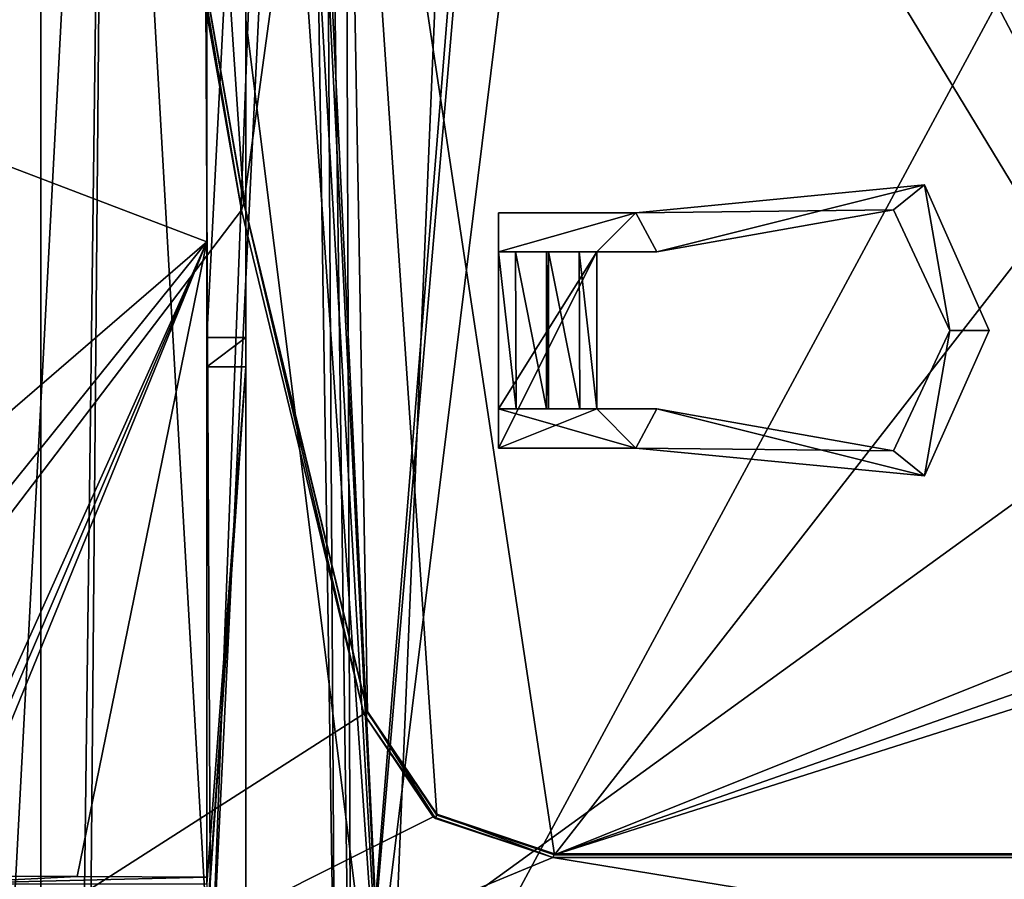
# Model space of a CAD drawing. Extents: x -54 to 446, y -6 to 1400.
# Tile 226 of 254: x 16 to 41, y 1346 to 1368. Entities that reach past the tile are written whole.
import ezdxf

# ---------------------------------------------------------------- set-up
doc = ezdxf.new("R2010")
doc.units = 0
doc.header["$LTSCALE"] = 52.148148
for name, color, linetype in [('1043', 7, 'CONTINUOUS'), ('1049', 7, 'CONTINUOUS'), ('1079', 7, 'CONTINUOUS'), ('1159', 7, 'CONTINUOUS'), ('1222', 7, 'CONTINUOUS'), ('1303', 7, 'CONTINUOUS'), ('1364', 7, 'CONTINUOUS'), ('1394', 7, 'CONTINUOUS'), ('1417', 7, 'CONTINUOUS'), ('1442', 7, 'CONTINUOUS'), ('1444', 7, 'CONTINUOUS'), ('1465', 7, 'CONTINUOUS'), ('1471', 7, 'CONTINUOUS'), ('1506', 7, 'CONTINUOUS'), ('1511', 7, 'CONTINUOUS'), ('1518', 7, 'CONTINUOUS'), ('1553', 7, 'CONTINUOUS'), ('832', 7, 'CONTINUOUS'), ('833', 7, 'CONTINUOUS'), ('834', 7, 'CONTINUOUS'), ('835', 7, 'CONTINUOUS'), ('836', 7, 'CONTINUOUS'), ('837', 7, 'CONTINUOUS'), ('838', 7, 'CONTINUOUS'), ('839', 7, 'CONTINUOUS'), ('840', 7, 'CONTINUOUS'), ('841', 7, 'CONTINUOUS'), ('842', 7, 'CONTINUOUS'), ('843', 7, 'CONTINUOUS'), ('844', 7, 'CONTINUOUS'), ('857', 7, 'CONTINUOUS'), ('865', 7, 'CONTINUOUS'), ('872', 7, 'CONTINUOUS')]:
    doc.layers.add(name, color=color, linetype=linetype)

msp = doc.modelspace()

# ---------------------------------------------------------------- linework, layer by layer
at = {"layer": '1043', "color": 7, "linetype": 'CONTINUOUS'}
for points in [[(14.296, 1345.994, -11.095), (13.908, 1345.8), (17.595, 1345.982, -10.429), (14.296, 1345.994, -11.095)], [(13.908, 1345.8), (20.9, 1345.971, -9.799), (17.595, 1345.982, -10.429), (13.908, 1345.8)], [(13.908, 1345.8), (20.9, 1345.8), (20.9, 1345.971, -9.799), (13.908, 1345.8)]]:
    msp.add_3dface(points, dxfattribs=at)
at = {"layer": '1049', "color": 7, "linetype": 'CONTINUOUS'}
for points in [[(20.764, 1390.459, -12.673), (22.874, 1392.017, -12.418), (21.005, 1342.84, -11.759), (20.764, 1390.459, -12.673)], [(22.874, 1392.017, -12.418), (23.396, 1391.995, -12.349), (21.005, 1342.84, -11.759), (22.874, 1392.017, -12.418)], [(21.005, 1342.84, -11.759), (23.396, 1391.995, -12.349), (24.168, 1341.229, -11.146), (21.005, 1342.84, -11.759)], [(23.396, 1391.995, -12.349), (23.867, 1390.465, -12.254), (24.168, 1341.229, -11.146), (23.396, 1391.995, -12.349)], [(31.261, 1391.636, -11.423), (53.06, 1390.533, -9.913), (24.579, 1337.717, -10.997), (31.261, 1391.636, -11.423)], [(28.855, 1387.568, -11.571), (31.261, 1391.636, -11.423), (24.579, 1337.717, -10.997), (28.855, 1387.568, -11.571)], [(18.341, 1389.508, -13.008), (20.764, 1390.459, -12.673), (21.005, 1342.84, -11.759), (18.341, 1389.508, -13.008)], [(23.867, 1390.465, -12.254), (24.405, 1389.069, -12.154), (24.579, 1337.717, -10.997), (23.867, 1390.465, -12.254)], [(24.168, 1341.229, -11.146), (23.867, 1390.465, -12.254), (24.579, 1337.717, -10.997), (24.168, 1341.229, -11.146)], [(24.579, 1337.717, -10.997), (53.06, 1390.533, -9.913), (55.698, 1338.774, -7.074), (24.579, 1337.717, -10.997)], [(13.929, 1388.521, -13.69), (18.341, 1389.508, -13.008), (15.573, 1337.499, -12.771), (13.929, 1388.521, -13.69)], [(15.573, 1337.499, -12.771), (18.341, 1389.508, -13.008), (17.686, 1337.544, -12.329), (15.573, 1337.499, -12.771)], [(17.686, 1337.544, -12.329), (18.341, 1389.508, -13.008), (17.913, 1341.071, -12.333), (17.686, 1337.544, -12.329)], [(17.913, 1341.071, -12.333), (18.341, 1389.508, -13.008), (21.005, 1342.84, -11.759), (17.913, 1341.071, -12.333)], [(24.405, 1389.069, -12.154), (28.619, 1387.49, -11.597), (24.579, 1337.717, -10.997), (24.405, 1389.069, -12.154)], [(28.619, 1387.49, -11.597), (28.855, 1387.568, -11.571), (24.579, 1337.717, -10.997), (28.619, 1387.49, -11.597)]]:
    msp.add_3dface(points, dxfattribs=at)
at = {"layer": '1079', "color": 7, "linetype": 'CONTINUOUS'}
for points in [[(20.9, 1358.974), (21.9, 1358.974), (21.9, 1359.716, -7.058), (20.9, 1358.974)], [(20.9, 1358.974), (21.9, 1359.716, -7.058), (20.9, 1359.716, -7.058), (20.9, 1358.974)]]:
    msp.add_3dface(points, dxfattribs=at)
at = {"layer": '1159', "color": 7, "linetype": 'CONTINUOUS'}
for points in [[(21.9, 1359.716, -7.058), (21.9, 1367.823, -10.044), (21.9, 1379.058, -7.422), (21.9, 1359.716, -7.058)], [(21.9, 1379.058, -5.025), (21.9, 1359.716, -7.058), (21.9, 1379.058, -7.422), (21.9, 1379.058, -5.025)], [(21.9, 1344.6, -9.591), (21.9, 1367.823, -10.044), (21.9, 1359.716, -7.058), (21.9, 1344.6, -9.591)], [(21.9, 1358.974), (21.9, 1344.6), (21.9, 1359.716, -7.058), (21.9, 1358.974)], [(21.9, 1344.6), (21.9, 1344.6, -9.591), (21.9, 1359.716, -7.058), (21.9, 1344.6)]]:
    msp.add_3dface(points, dxfattribs=at)
at = {"layer": '1222', "color": 7, "linetype": 'CONTINUOUS'}
for points in [[(20.9, 1359.716, -7.058), (20.9, 1378.358, -5.099), (20.9, 1362.16, -10.097), (20.9, 1359.716, -7.058)], [(20.9, 1362.16, -10.097), (20.9, 1378.358, -5.099), (20.9, 1378.358, -10.402), (20.9, 1362.16, -10.097)], [(20.9, 1345.971, -9.799), (20.9, 1359.716, -7.058), (20.9, 1362.16, -10.097), (20.9, 1345.971, -9.799)], [(20.9, 1358.974), (20.9, 1359.716, -7.058), (20.9, 1345.971, -9.799), (20.9, 1358.974)], [(20.9, 1345.8), (20.9, 1358.974), (20.9, 1345.971, -9.799), (20.9, 1345.8)]]:
    msp.add_3dface(points, dxfattribs=at)
at = {"layer": '1303', "color": 7, "linetype": 'CONTINUOUS'}
for points in [[(20.9, 1362.16, -10.097), (20.9, 1378.358, -10.402), (3.593, 1368.762, -13.531), (20.9, 1362.16, -10.097)], [(3.883, 1347.49, -13.451), (20.9, 1362.16, -10.097), (3.593, 1368.762, -13.531), (3.883, 1347.49, -13.451)], [(9.08, 1347.469, -12.235), (20.9, 1362.16, -10.097), (3.883, 1347.49, -13.451), (9.08, 1347.469, -12.235)], [(14.297, 1347.45, -11.111), (20.9, 1362.16, -10.097), (9.08, 1347.469, -12.235), (14.297, 1347.45, -11.111)], [(20.9, 1362.16, -10.097), (14.296, 1345.994, -11.095), (17.595, 1345.982, -10.429), (20.9, 1362.16, -10.097)], [(14.296, 1345.994, -11.095), (20.9, 1362.16, -10.097), (14.296, 1346.722, -11.103), (14.296, 1345.994, -11.095)], [(14.296, 1346.722, -11.103), (20.9, 1362.16, -10.097), (14.297, 1347.45, -11.111), (14.296, 1346.722, -11.103)], [(20.9, 1345.971, -9.799), (20.9, 1362.16, -10.097), (17.595, 1345.982, -10.429), (20.9, 1345.971, -9.799)]]:
    msp.add_3dface(points, dxfattribs=at)
at = {"layer": '1364', "color": 7, "linetype": 'CONTINUOUS'}
for points in [[(16.67, 1393.869, 4.719), (16.67, 1337.534, -1.202), (16.67, 1392.302, 19.637), (16.67, 1393.869, 4.719)], [(16.67, 1345.858, 13.716), (16.67, 1345.858, 14.755), (16.67, 1392.302, 19.637), (16.67, 1345.858, 13.716)], [(16.67, 1337.534, -1.202), (16.67, 1345.858, 13.716), (16.67, 1392.302, 19.637), (16.67, 1337.534, -1.202)]]:
    msp.add_3dface(points, dxfattribs=at)
at = {"layer": '1394', "color": 7, "linetype": 'CONTINUOUS'}
for points in [[(94.455, 1337.534, -1.202), (16.67, 1337.534, -1.202), (94.455, 1393.869, 4.719), (94.455, 1337.534, -1.202)], [(16.67, 1337.534, -1.202), (16.67, 1393.869, 4.719), (94.455, 1393.869, 4.719), (16.67, 1337.534, -1.202)]]:
    msp.add_3dface(points, dxfattribs=at)
at = {"layer": '1417', "color": 7, "linetype": 'CONTINUOUS'}
for points in [[(-0.657, 1393.93, 22.824), (-0.233, 1334.041, 16.53), (19.44, 1376.262, 20.967), (-0.657, 1393.93, 22.824)], [(19.44, 1376.262, 20.967), (-0.233, 1334.041, 16.53), (21.784, 1362.966, 19.57), (19.44, 1376.262, 20.967)], [(21.784, 1362.966, 19.57), (-0.233, 1334.041, 16.53), (24.905, 1350.129, 18.221), (21.784, 1362.966, 19.57)], [(24.905, 1350.129, 18.221), (-0.233, 1334.041, 16.53), (26.674, 1347.503, 17.945), (24.905, 1350.129, 18.221)], [(26.674, 1347.503, 17.945), (-0.233, 1334.041, 16.53), (29.723, 1346.466, 17.836), (26.674, 1347.503, 17.945)], [(-0.233, 1334.041, 16.53), (105.817, 1334.041, 16.53), (29.723, 1346.466, 17.836), (-0.233, 1334.041, 16.53)], [(29.723, 1346.466, 17.836), (105.817, 1334.041, 16.53), (97.957, 1346.466, 17.836), (29.723, 1346.466, 17.836)]]:
    msp.add_3dface(points, dxfattribs=at)
at = {"layer": '1442', "color": 7, "linetype": 'CONTINUOUS'}
for points in [[(29.723, 1346.466, 17.836), (97.957, 1346.466, 17.836), (29.723, 1346.466, 17.434), (29.723, 1346.466, 17.836)], [(29.723, 1346.466, 17.434), (97.957, 1346.466, 17.836), (97.957, 1346.466, 17.434), (29.723, 1346.466, 17.434)]]:
    msp.add_3dface(points, dxfattribs=at)
at = {"layer": '1444', "color": 7, "linetype": 'CONTINUOUS'}
for points in [[(24.433, 1381.946, 21.464), (20.696, 1380.243, 21.285), (21.85, 1363.138, 19.488), (24.433, 1381.946, 21.464)], [(24.997, 1350.161, 18.124), (24.433, 1381.946, 21.464), (21.85, 1363.138, 19.488), (24.997, 1350.161, 18.124)], [(92.862, 1381.946, 21.464), (24.433, 1381.946, 21.464), (81.231, 1367.78, 19.975), (92.862, 1381.946, 21.464)], [(81.231, 1367.78, 19.975), (24.433, 1381.946, 21.464), (46.531, 1367.78, 19.975), (81.231, 1367.78, 19.975)], [(46.531, 1367.78, 19.975), (24.433, 1381.946, 21.464), (45.825, 1367.489, 19.945), (46.531, 1367.78, 19.975)], [(45.825, 1367.489, 19.945), (24.433, 1381.946, 21.464), (45.531, 1366.786, 19.871), (45.825, 1367.489, 19.945)], [(45.531, 1366.786, 19.871), (24.433, 1381.946, 21.464), (29.766, 1346.535, 17.742), (45.531, 1366.786, 19.871)], [(29.766, 1346.535, 17.742), (24.433, 1381.946, 21.464), (26.764, 1347.549, 17.849), (29.766, 1346.535, 17.742)], [(26.764, 1347.549, 17.849), (24.433, 1381.946, 21.464), (24.997, 1350.161, 18.124), (26.764, 1347.549, 17.849)], [(20.696, 1380.243, 21.285), (19.533, 1376.288, 20.87), (21.85, 1363.138, 19.488), (20.696, 1380.243, 21.285)], [(45.531, 1352.862, 18.407), (45.531, 1366.786, 19.871), (29.766, 1346.535, 17.742), (45.531, 1352.862, 18.407)], [(45.824, 1352.159, 18.334), (45.531, 1352.862, 18.407), (29.766, 1346.535, 17.742), (45.824, 1352.159, 18.334)], [(46.531, 1351.868, 18.303), (45.824, 1352.159, 18.334), (29.766, 1346.535, 17.742), (46.531, 1351.868, 18.303)], [(98, 1346.535, 17.742), (46.531, 1351.868, 18.303), (29.766, 1346.535, 17.742), (98, 1346.535, 17.742)]]:
    msp.add_3dface(points, dxfattribs=at)
at = {"layer": '1465', "color": 7, "linetype": 'CONTINUOUS'}
for points in [[(19.44, 1376.262, 20.967), (21.784, 1362.966, 19.57), (19.44, 1376.262, 20.565), (19.44, 1376.262, 20.967)], [(19.44, 1376.262, 20.565), (21.784, 1362.966, 19.57), (21.784, 1362.966, 19.168), (19.44, 1376.262, 20.565)], [(21.784, 1362.966, 19.57), (24.905, 1350.129, 18.221), (21.784, 1362.966, 19.168), (21.784, 1362.966, 19.57)], [(21.784, 1362.966, 19.168), (24.905, 1350.129, 18.221), (24.905, 1350.129, 17.819), (21.784, 1362.966, 19.168)]]:
    msp.add_3dface(points, dxfattribs=at)
at = {"layer": '1471', "color": 7, "linetype": 'CONTINUOUS'}
for points in [[(24.997, 1350.192, 17.825), (26.77, 1347.576, 17.55), (24.997, 1350.161, 18.124), (24.997, 1350.192, 17.825)], [(26.77, 1347.576, 17.55), (26.764, 1347.549, 17.849), (24.997, 1350.161, 18.124), (26.77, 1347.576, 17.55)], [(26.77, 1347.576, 17.55), (29.766, 1346.566, 17.444), (26.764, 1347.549, 17.849), (26.77, 1347.576, 17.55)], [(29.766, 1346.566, 17.444), (29.766, 1346.535, 17.742), (26.764, 1347.549, 17.849), (29.766, 1346.566, 17.444)]]:
    msp.add_3dface(points, dxfattribs=at)
at = {"layer": '1506', "color": 7, "linetype": 'CONTINUOUS'}
for points in [[(19.44, 1376.262, 20.565), (21.784, 1362.966, 19.168), (19.533, 1376.319, 20.571), (19.44, 1376.262, 20.565)], [(19.533, 1376.319, 20.571), (21.784, 1362.966, 19.168), (21.85, 1363.17, 19.189), (19.533, 1376.319, 20.571)], [(21.784, 1362.966, 19.168), (24.905, 1350.129, 17.819), (21.85, 1363.17, 19.189), (21.784, 1362.966, 19.168)], [(21.85, 1363.17, 19.189), (24.905, 1350.129, 17.819), (24.997, 1350.192, 17.825), (21.85, 1363.17, 19.189)], [(24.905, 1350.129, 17.819), (26.729, 1347.462, 17.538), (24.997, 1350.192, 17.825), (24.905, 1350.129, 17.819)], [(24.997, 1350.192, 17.825), (26.729, 1347.462, 17.538), (26.77, 1347.576, 17.55), (24.997, 1350.192, 17.825)], [(26.729, 1347.462, 17.538), (29.723, 1346.466, 17.434), (26.77, 1347.576, 17.55), (26.729, 1347.462, 17.538)], [(26.77, 1347.576, 17.55), (29.723, 1346.466, 17.434), (29.766, 1346.566, 17.444), (26.77, 1347.576, 17.55)], [(29.723, 1346.466, 17.434), (97.957, 1346.466, 17.434), (29.766, 1346.566, 17.444), (29.723, 1346.466, 17.434)], [(97.957, 1346.466, 17.434), (98, 1346.566, 17.444), (29.766, 1346.566, 17.444), (97.957, 1346.466, 17.434)]]:
    msp.add_3dface(points, dxfattribs=at)
at = {"layer": '1511', "color": 7, "linetype": 'CONTINUOUS'}
for points in [[(98, 1346.566, 17.444), (98, 1346.535, 17.742), (29.766, 1346.535, 17.742), (98, 1346.566, 17.444)], [(29.766, 1346.566, 17.444), (98, 1346.566, 17.444), (29.766, 1346.535, 17.742), (29.766, 1346.566, 17.444)]]:
    msp.add_3dface(points, dxfattribs=at)
at = {"layer": '1518', "color": 7, "linetype": 'CONTINUOUS'}
for points in [[(24.905, 1350.129, 18.221), (26.674, 1347.503, 17.945), (24.905, 1350.129, 17.819), (24.905, 1350.129, 18.221)], [(24.905, 1350.129, 17.819), (26.674, 1347.503, 17.945), (26.729, 1347.462, 17.538), (24.905, 1350.129, 17.819)], [(26.674, 1347.503, 17.945), (29.723, 1346.466, 17.836), (26.729, 1347.462, 17.538), (26.674, 1347.503, 17.945)], [(26.729, 1347.462, 17.538), (29.723, 1346.466, 17.836), (29.723, 1346.466, 17.434), (26.729, 1347.462, 17.538)]]:
    msp.add_3dface(points, dxfattribs=at)
at = {"layer": '1553', "color": 7, "linetype": 'CONTINUOUS'}
for points in [[(19.533, 1376.319, 20.571), (21.85, 1363.17, 19.189), (19.533, 1376.288, 20.87), (19.533, 1376.319, 20.571)], [(19.533, 1376.288, 20.87), (21.85, 1363.17, 19.189), (21.85, 1363.138, 19.488), (19.533, 1376.288, 20.87)], [(21.85, 1363.17, 19.189), (24.997, 1350.192, 17.825), (21.85, 1363.138, 19.488), (21.85, 1363.17, 19.189)], [(24.997, 1350.192, 17.825), (24.997, 1350.161, 18.124), (21.85, 1363.138, 19.488), (24.997, 1350.192, 17.825)]]:
    msp.add_3dface(points, dxfattribs=at)
at = {"layer": '832', "color": 7, "linetype": 'CONTINUOUS'}
for points in [[(32.376, 1361.9, 19.056), (28.34, 1361.9, 19.056), (32.376, 1361.9, 16.441), (32.376, 1361.9, 19.056)], [(32.376, 1361.9, 16.441), (28.34, 1361.9, 19.056), (30.396, 1361.9, 17.172), (32.376, 1361.9, 16.441)], [(30.396, 1361.9, 17.172), (28.34, 1361.9, 19.056), (29.615, 1361.9, 17.447), (30.396, 1361.9, 17.172)], [(29.615, 1361.9, 17.447), (28.34, 1361.9, 19.056), (29.565, 1361.9, 17.447), (29.615, 1361.9, 17.447)], [(29.565, 1361.9, 17.447), (28.34, 1361.9, 19.056), (28.767, 1361.9, 17.157), (29.565, 1361.9, 17.447)], [(28.767, 1361.9, 17.157), (28.34, 1361.9, 19.056), (28.34, 1361.9, 16.441), (28.767, 1361.9, 17.157)], [(30.84, 1361.9, 16.441), (32.376, 1361.9, 16.441), (30.396, 1361.9, 17.172), (30.84, 1361.9, 16.441)]]:
    msp.add_3dface(points, dxfattribs=at)
at = {"layer": '833', "color": 7, "linetype": 'CONTINUOUS'}
for points in [[(28.34, 1356.9, 15.916), (28.34, 1356.9, 18.53), (28.34, 1357.9, 16.021), (28.34, 1356.9, 15.916)], [(28.34, 1356.9, 18.53), (28.34, 1357.9, 18.635), (28.34, 1357.9, 16.021), (28.34, 1356.9, 18.53)]]:
    msp.add_3dface(points, dxfattribs=at)
at = {"layer": '834', "color": 7, "linetype": 'CONTINUOUS'}
for points in [[(29.615, 1361.9, 17.447), (29.565, 1361.9, 17.447), (29.565, 1357.9, 17.026), (29.615, 1361.9, 17.447)], [(29.615, 1361.9, 17.447), (29.565, 1357.9, 17.026), (29.615, 1357.9, 17.026), (29.615, 1361.9, 17.447)]]:
    msp.add_3dface(points, dxfattribs=at)
at = {"layer": '835', "color": 7, "linetype": 'CONTINUOUS'}
for points in [[(28.34, 1361.9, 16.441), (28.34, 1361.9, 19.056), (28.34, 1362.9, 16.547), (28.34, 1361.9, 16.441)], [(28.34, 1361.9, 19.056), (28.34, 1362.9, 19.161), (28.34, 1362.9, 16.547), (28.34, 1361.9, 19.056)]]:
    msp.add_3dface(points, dxfattribs=at)
at = {"layer": '836', "color": 7, "linetype": 'CONTINUOUS'}
for points in [[(28.767, 1361.9, 17.157), (28.34, 1361.9, 16.441), (28.784, 1357.9, 16.751), (28.767, 1361.9, 17.157)], [(28.34, 1361.9, 16.441), (28.34, 1357.9, 16.021), (28.784, 1357.9, 16.751), (28.34, 1361.9, 16.441)], [(29.565, 1361.9, 17.447), (28.767, 1361.9, 17.157), (29.565, 1357.9, 17.026), (29.565, 1361.9, 17.447)], [(28.767, 1361.9, 17.157), (28.784, 1357.9, 16.751), (29.565, 1357.9, 17.026), (28.767, 1361.9, 17.157)]]:
    msp.add_3dface(points, dxfattribs=at)
at = {"layer": '837', "color": 7, "linetype": 'CONTINUOUS'}
for points in [[(31.84, 1356.9, 15.916), (31.84, 1356.9, 18.53), (28.34, 1356.9, 18.53), (31.84, 1356.9, 15.916)], [(31.84, 1356.9, 15.916), (28.34, 1356.9, 18.53), (28.34, 1356.9, 15.916), (31.84, 1356.9, 15.916)]]:
    msp.add_3dface(points, dxfattribs=at)
at = {"layer": '838', "color": 7, "linetype": 'CONTINUOUS'}
for points in [[(39.196, 1363.606, 19.235), (31.84, 1362.9, 19.161), (38.404, 1362.97, 19.168), (39.196, 1363.606, 19.235)], [(39.196, 1363.606, 19.235), (38.404, 1362.97, 19.168), (39.84, 1359.9, 18.846), (39.196, 1363.606, 19.235)], [(40.84, 1359.9, 18.846), (39.196, 1363.606, 19.235), (39.84, 1359.9, 18.846), (40.84, 1359.9, 18.846)], [(31.84, 1362.9, 19.161), (32.376, 1361.9, 19.056), (38.404, 1362.97, 19.168), (31.84, 1362.9, 19.161)], [(28.34, 1361.9, 19.056), (32.376, 1361.9, 19.056), (31.84, 1362.9, 19.161), (28.34, 1361.9, 19.056)], [(28.34, 1362.9, 19.161), (28.34, 1361.9, 19.056), (31.84, 1362.9, 19.161), (28.34, 1362.9, 19.161)], [(39.196, 1356.194, 18.456), (39.84, 1359.9, 18.846), (38.404, 1356.83, 18.523), (39.196, 1356.194, 18.456)], [(39.196, 1356.194, 18.456), (40.84, 1359.9, 18.846), (39.84, 1359.9, 18.846), (39.196, 1356.194, 18.456)], [(28.34, 1356.9, 18.53), (31.84, 1356.9, 18.53), (28.34, 1357.9, 18.635), (28.34, 1356.9, 18.53)], [(28.34, 1357.9, 18.635), (31.84, 1356.9, 18.53), (32.376, 1357.9, 18.635), (28.34, 1357.9, 18.635)], [(31.84, 1356.9, 18.53), (39.196, 1356.194, 18.456), (32.376, 1357.9, 18.635), (31.84, 1356.9, 18.53)], [(32.376, 1357.9, 18.635), (39.196, 1356.194, 18.456), (38.404, 1356.83, 18.523), (32.376, 1357.9, 18.635)]]:
    msp.add_3dface(points, dxfattribs=at)
at = {"layer": '839', "color": 7, "linetype": 'CONTINUOUS'}
for points in [[(32.376, 1361.9, 16.441), (31.84, 1362.9, 16.547), (39.196, 1363.606, 16.621), (32.376, 1361.9, 16.441)], [(32.376, 1361.9, 16.441), (39.196, 1363.606, 16.621), (38.404, 1362.97, 16.554), (32.376, 1361.9, 16.441)], [(39.196, 1363.606, 16.621), (39.84, 1359.9, 16.231), (38.404, 1362.97, 16.554), (39.196, 1363.606, 16.621)], [(39.196, 1363.606, 16.621), (40.84, 1359.9, 16.231), (39.84, 1359.9, 16.231), (39.196, 1363.606, 16.621)], [(30.84, 1361.9, 16.441), (28.34, 1361.9, 16.441), (31.84, 1362.9, 16.547), (30.84, 1361.9, 16.441)], [(28.34, 1361.9, 16.441), (28.34, 1362.9, 16.547), (31.84, 1362.9, 16.547), (28.34, 1361.9, 16.441)], [(32.376, 1361.9, 16.441), (30.84, 1361.9, 16.441), (31.84, 1362.9, 16.547), (32.376, 1361.9, 16.441)], [(28.34, 1361.9, 16.441), (30.84, 1361.9, 16.441), (28.34, 1357.9, 16.021), (28.34, 1361.9, 16.441)], [(30.84, 1361.9, 16.441), (28.34, 1356.9, 15.916), (28.34, 1357.9, 16.021), (30.84, 1361.9, 16.441)], [(28.34, 1356.9, 15.916), (30.84, 1361.9, 16.441), (30.84, 1357.9, 16.021), (28.34, 1356.9, 15.916)], [(39.196, 1356.194, 15.842), (38.404, 1356.83, 15.909), (39.84, 1359.9, 16.231), (39.196, 1356.194, 15.842)], [(40.84, 1359.9, 16.231), (39.196, 1356.194, 15.842), (39.84, 1359.9, 16.231), (40.84, 1359.9, 16.231)], [(31.84, 1356.9, 15.916), (28.34, 1356.9, 15.916), (30.84, 1357.9, 16.021), (31.84, 1356.9, 15.916)], [(31.84, 1356.9, 15.916), (30.84, 1357.9, 16.021), (32.376, 1357.9, 16.021), (31.84, 1356.9, 15.916)], [(31.84, 1356.9, 15.916), (32.376, 1357.9, 16.021), (38.404, 1356.83, 15.909), (31.84, 1356.9, 15.916)], [(39.196, 1356.194, 15.842), (31.84, 1356.9, 15.916), (38.404, 1356.83, 15.909), (39.196, 1356.194, 15.842)]]:
    msp.add_3dface(points, dxfattribs=at)
at = {"layer": '840', "color": 7, "linetype": 'CONTINUOUS'}
for points in [[(31.84, 1362.9, 16.547), (31.84, 1362.9, 19.161), (39.196, 1363.606, 19.235), (31.84, 1362.9, 16.547)], [(31.84, 1362.9, 16.547), (39.196, 1363.606, 19.235), (39.196, 1363.606, 16.621), (31.84, 1362.9, 16.547)], [(39.196, 1363.606, 19.235), (40.84, 1359.9, 18.846), (39.196, 1363.606, 16.621), (39.196, 1363.606, 19.235)], [(39.196, 1363.606, 16.621), (40.84, 1359.9, 18.846), (40.84, 1359.9, 16.231), (39.196, 1363.606, 16.621)], [(40.84, 1359.9, 18.846), (39.196, 1356.194, 18.456), (40.84, 1359.9, 16.231), (40.84, 1359.9, 18.846)], [(40.84, 1359.9, 16.231), (39.196, 1356.194, 18.456), (39.196, 1356.194, 15.842), (40.84, 1359.9, 16.231)], [(31.84, 1356.9, 18.53), (31.84, 1356.9, 15.916), (39.196, 1356.194, 15.842), (31.84, 1356.9, 18.53)], [(39.196, 1356.194, 18.456), (31.84, 1356.9, 18.53), (39.196, 1356.194, 15.842), (39.196, 1356.194, 18.456)]]:
    msp.add_3dface(points, dxfattribs=at)
at = {"layer": '841', "color": 7, "linetype": 'CONTINUOUS'}
for points in [[(28.34, 1362.9, 16.547), (28.34, 1362.9, 19.161), (31.84, 1362.9, 19.161), (28.34, 1362.9, 16.547)], [(28.34, 1362.9, 16.547), (31.84, 1362.9, 19.161), (31.84, 1362.9, 16.547), (28.34, 1362.9, 16.547)]]:
    msp.add_3dface(points, dxfattribs=at)
at = {"layer": '842', "color": 7, "linetype": 'CONTINUOUS'}
for points in [[(28.34, 1357.9, 16.021), (28.34, 1357.9, 18.635), (28.784, 1357.9, 16.751), (28.34, 1357.9, 16.021)], [(28.34, 1357.9, 18.635), (32.376, 1357.9, 18.635), (28.784, 1357.9, 16.751), (28.34, 1357.9, 18.635)], [(28.784, 1357.9, 16.751), (32.376, 1357.9, 18.635), (29.565, 1357.9, 17.026), (28.784, 1357.9, 16.751)], [(29.565, 1357.9, 17.026), (32.376, 1357.9, 18.635), (29.615, 1357.9, 17.026), (29.565, 1357.9, 17.026)], [(29.615, 1357.9, 17.026), (32.376, 1357.9, 18.635), (30.413, 1357.9, 16.737), (29.615, 1357.9, 17.026)], [(30.413, 1357.9, 16.737), (32.376, 1357.9, 18.635), (30.84, 1357.9, 16.021), (30.413, 1357.9, 16.737)], [(30.84, 1357.9, 16.021), (32.376, 1357.9, 18.635), (32.376, 1357.9, 16.021), (30.84, 1357.9, 16.021)]]:
    msp.add_3dface(points, dxfattribs=at)
at = {"layer": '843', "color": 7, "linetype": 'CONTINUOUS'}
for points in [[(30.396, 1361.9, 17.172), (29.615, 1361.9, 17.447), (30.413, 1357.9, 16.737), (30.396, 1361.9, 17.172)], [(29.615, 1361.9, 17.447), (29.615, 1357.9, 17.026), (30.413, 1357.9, 16.737), (29.615, 1361.9, 17.447)], [(30.84, 1361.9, 16.441), (30.396, 1361.9, 17.172), (30.84, 1357.9, 16.021), (30.84, 1361.9, 16.441)], [(30.396, 1361.9, 17.172), (30.413, 1357.9, 16.737), (30.84, 1357.9, 16.021), (30.396, 1361.9, 17.172)]]:
    msp.add_3dface(points, dxfattribs=at)
at = {"layer": '844', "color": 7, "linetype": 'CONTINUOUS'}
for points in [[(32.376, 1361.9, 19.056), (32.376, 1361.9, 16.441), (38.404, 1362.97, 16.554), (32.376, 1361.9, 19.056)], [(38.404, 1362.97, 19.168), (32.376, 1361.9, 19.056), (38.404, 1362.97, 16.554), (38.404, 1362.97, 19.168)], [(39.84, 1359.9, 18.846), (38.404, 1362.97, 19.168), (39.84, 1359.9, 16.231), (39.84, 1359.9, 18.846)], [(39.84, 1359.9, 16.231), (38.404, 1362.97, 19.168), (38.404, 1362.97, 16.554), (39.84, 1359.9, 16.231)], [(38.404, 1356.83, 18.523), (39.84, 1359.9, 18.846), (38.404, 1356.83, 15.909), (38.404, 1356.83, 18.523)], [(38.404, 1356.83, 15.909), (39.84, 1359.9, 18.846), (39.84, 1359.9, 16.231), (38.404, 1356.83, 15.909)], [(32.376, 1357.9, 16.021), (32.376, 1357.9, 18.635), (38.404, 1356.83, 18.523), (32.376, 1357.9, 16.021)], [(32.376, 1357.9, 16.021), (38.404, 1356.83, 18.523), (38.404, 1356.83, 15.909), (32.376, 1357.9, 16.021)]]:
    msp.add_3dface(points, dxfattribs=at)
at = {"layer": '857', "color": 7, "linetype": 'CONTINUOUS'}
for points in [[(20.9, 1344.8), (20.9, 1344.6), (21.9, 1358.974), (20.9, 1344.8)], [(20.9, 1345.8), (20.9, 1344.8), (21.9, 1358.974), (20.9, 1345.8)], [(20.9, 1344.6), (21.9, 1344.6), (21.9, 1358.974), (20.9, 1344.6)], [(20.9, 1358.974), (20.9, 1345.8), (21.9, 1358.974), (20.9, 1358.974)]]:
    msp.add_3dface(points, dxfattribs=at)
at = {"layer": '865', "color": 7, "linetype": 'CONTINUOUS'}
for points in [[(21.9, 1359.716, -7.058), (21.9, 1379.058, -5.025), (20.9, 1359.716, -7.058), (21.9, 1359.716, -7.058)], [(20.9, 1359.716, -7.058), (21.9, 1379.058, -5.025), (20.9, 1378.358, -5.099), (20.9, 1359.716, -7.058)]]:
    msp.add_3dface(points, dxfattribs=at)
at = {"layer": '872', "color": 7, "linetype": 'CONTINUOUS'}
for points in [[(22.474, 1391.588, -10.444), (25.5, 1339.1, -8.831), (22.836, 1392.05, -10.406), (22.474, 1391.588, -10.444)], [(22.836, 1392.05, -10.406), (25.5, 1339.1, -8.831), (23, 1391.1, -10.364), (22.836, 1392.05, -10.406)], [(21.9, 1391.054, -10.509), (25.5, 1339.1, -8.831), (22.474, 1391.588, -10.444), (21.9, 1391.054, -10.509)], [(21.9, 1391.054, -10.509), (21.9, 1367.823, -10.044), (25.5, 1339.1, -8.831), (21.9, 1391.054, -10.509)], [(23, 1391.1, -10.364), (25.5, 1339.1, -8.831), (27.486, 1386.6, -9.693), (23, 1391.1, -10.364)], [(56.441, 1338.912, -5.02), (32, 1391.1, -9.32), (30.682, 1387.918, -9.363), (56.441, 1338.912, -5.02)], [(47.295, 1390.914, -8.161), (32, 1391.1, -9.32), (56.441, 1338.912, -5.02), (47.295, 1390.914, -8.161)], [(27.486, 1386.6, -9.693), (56.441, 1338.912, -5.02), (30.682, 1387.918, -9.363), (27.486, 1386.6, -9.693)], [(25.5, 1339.1, -8.831), (56.441, 1338.912, -5.02), (27.486, 1386.6, -9.693), (25.5, 1339.1, -8.831)], [(21.9, 1367.823, -10.044), (21.9, 1344.6, -9.591), (25.5, 1339.1, -8.831), (21.9, 1367.823, -10.044)]]:
    msp.add_3dface(points, dxfattribs=at)

doc.saveas('drawing.dxf')
